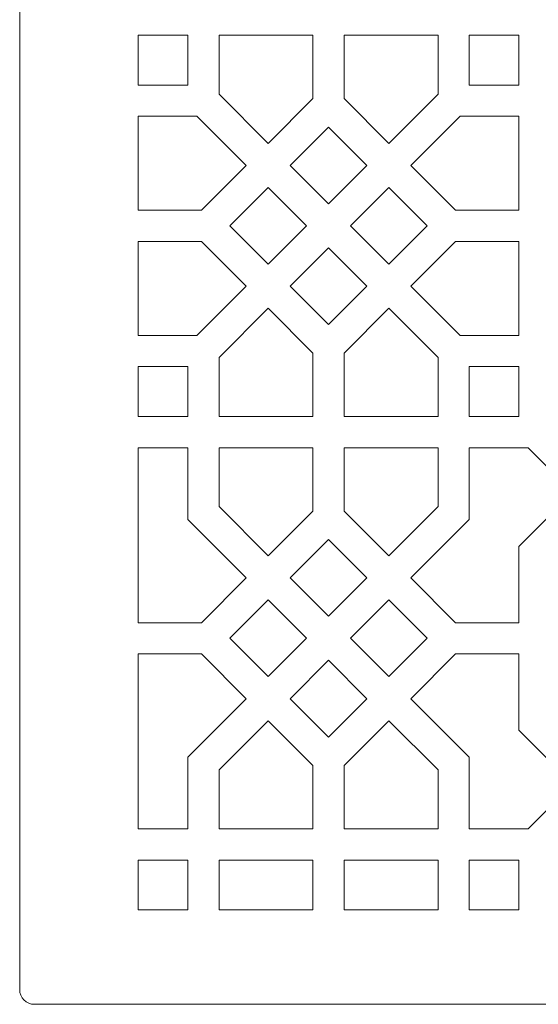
# Model space of a CAD drawing. Header units: centimetres. Extents: x -89 to 87, y -34 to 44.
# Tile 11 of 35: x -89.5 to -82.45, y 11.88 to 25.24. Entities that reach past the tile are written whole.
import ezdxf

# ---------------------------------------------------------------- set-up
doc = ezdxf.new("R2010")
doc.units = ezdxf.units.CM
doc.header["$MEASUREMENT"] = 0
doc.layers.add('Layer 1', color=7, linetype='Continuous')

msp = doc.modelspace()

# ---------------------------------------------------------------- linework, layer by layer
at = {"layer": 'Layer 1', "color": 254, "lineweight": 9}
for points, knots in [([(-73.52524, 33.01503), (-73.52524, 33.01503), (-89.29524, 33.01503), (-89.29524, 33.01503), (-89.29524, 33.01503), (-89.40524, 33.01503), (-89.49525, 32.92503), (-89.49525, 32.81502), (-89.49525, 32.81502), (-89.49525, 32.81502), (-89.49525, 12.07503), (-89.49525, 12.07503), (-89.49525, 12.07503), (-89.49525, 11.96503), (-89.40524, 11.87503), (-89.29524, 11.87503), (-89.29524, 11.87503), (-89.29524, 11.87503), (-73.52524, 11.87503), (-73.52524, 11.87503), (-73.52524, 11.87503), (-73.52524, 11.87503), (-73.52524, 19.38784), (-73.52524, 19.38784), (-73.52524, 19.38784), (-73.52524, 19.54188), (-73.64022, 19.66972), (-73.79339, 19.68608), (-73.79339, 19.68608), (-75.18574, 19.83482), (-76.27023, 21.0132), (-76.27023, 22.44503), (-76.27023, 22.44503), (-76.27023, 23.87686), (-75.18574, 25.05524), (-73.79339, 25.20398), (-73.79339, 25.20398), (-73.64025, 25.22033), (-73.52524, 25.34821), (-73.52524, 25.50222), (-73.52524, 25.50222), (-73.52524, 25.50222), (-73.52524, 33.01503), (-73.52524, 33.01503)], [0, 0, 0, 0, 0.08333333, 0.08333333, 0.08333333, 0.08333333, 0.16666667, 0.16666667, 0.16666667, 0.16666667, 0.25, 0.25, 0.25, 0.25, 0.33333333, 0.33333333, 0.33333333, 0.33333333, 0.41666667, 0.41666667, 0.41666667, 0.41666667, 0.5, 0.5, 0.5, 0.5, 0.58333333, 0.58333333, 0.58333333, 0.58333333, 0.66666667, 0.66666667, 0.66666667, 0.66666667, 0.75, 0.75, 0.75, 0.75, 0.83333333, 0.83333333, 0.83333333, 0.83333333, 1, 1, 1, 1]), ([(-87.88608, 25.03336), (-87.88608, 25.03336), (-87.88608, 24.3567), (-87.88608, 24.3567), (-87.88608, 24.3567), (-87.88608, 24.3567), (-87.20942, 24.3567), (-87.20942, 24.3567), (-87.20942, 24.3567), (-87.20942, 24.3567), (-87.20942, 25.03336), (-87.20942, 25.03336), (-87.20942, 25.03336), (-87.20942, 25.03336), (-87.88608, 25.03336), (-87.88608, 25.03336)], [0, 0, 0, 0, 0.2, 0.2, 0.2, 0.2, 0.4, 0.4, 0.4, 0.4, 0.6, 0.6, 0.6, 0.6, 1, 1, 1, 1]), ([(-86.78608, 25.03336), (-86.78608, 25.03336), (-86.78608, 24.23266), (-86.78608, 24.23266), (-86.78608, 24.23266), (-86.78608, 24.23266), (-86.11785, 23.56443), (-86.11785, 23.56443), (-86.11785, 23.56443), (-86.11785, 23.56443), (-85.50942, 24.17286), (-85.50942, 24.17286), (-85.50942, 24.17286), (-85.50942, 24.17286), (-85.50942, 25.03336), (-85.50942, 25.03336), (-85.50942, 25.03336), (-85.50942, 25.03336), (-86.78608, 25.03336), (-86.78608, 25.03336)], [0, 0, 0, 0, 0.16666667, 0.16666667, 0.16666667, 0.16666667, 0.33333333, 0.33333333, 0.33333333, 0.33333333, 0.5, 0.5, 0.5, 0.5, 0.66666667, 0.66666667, 0.66666667, 0.66666667, 1, 1, 1, 1]), ([(-83.80942, 24.23266), (-83.80942, 24.23266), (-83.80942, 25.03336), (-83.80942, 25.03336), (-83.80942, 25.03336), (-83.80942, 25.03336), (-85.08608, 25.03336), (-85.08608, 25.03336), (-85.08608, 25.03336), (-85.08608, 25.03336), (-85.08608, 24.17286), (-85.08608, 24.17286), (-85.08608, 24.17286), (-85.08608, 24.17286), (-84.47765, 23.56443), (-84.47765, 23.56443), (-84.47765, 23.56443), (-84.47765, 23.56443), (-83.80942, 24.23266), (-83.80942, 24.23266)], [0, 0, 0, 0, 0.16666667, 0.16666667, 0.16666667, 0.16666667, 0.33333333, 0.33333333, 0.33333333, 0.33333333, 0.5, 0.5, 0.5, 0.5, 0.66666667, 0.66666667, 0.66666667, 0.66666667, 1, 1, 1, 1]), ([(-83.38608, 24.3567), (-83.38608, 24.3567), (-82.70942, 24.3567), (-82.70942, 24.3567), (-82.70942, 24.3567), (-82.70942, 24.3567), (-82.70942, 25.03336), (-82.70942, 25.03336), (-82.70942, 25.03336), (-82.70942, 25.03336), (-83.38608, 25.03336), (-83.38608, 25.03336), (-83.38608, 25.03336), (-83.38608, 25.03336), (-83.38608, 24.3567), (-83.38608, 24.3567)], [0, 0, 0, 0, 0.2, 0.2, 0.2, 0.2, 0.4, 0.4, 0.4, 0.4, 0.6, 0.6, 0.6, 0.6, 1, 1, 1, 1]), ([(-87.88608, 23.93336), (-87.88608, 23.93336), (-87.88608, 22.6567), (-87.88608, 22.6567), (-87.88608, 22.6567), (-87.88608, 22.6567), (-87.02558, 22.6567), (-87.02558, 22.6567), (-87.02558, 22.6567), (-87.02558, 22.6567), (-86.41715, 23.26513), (-86.41715, 23.26513), (-86.41715, 23.26513), (-86.41715, 23.26513), (-87.08538, 23.93336), (-87.08538, 23.93336), (-87.08538, 23.93336), (-87.08538, 23.93336), (-87.88608, 23.93336), (-87.88608, 23.93336)], [0, 0, 0, 0, 0.16666667, 0.16666667, 0.16666667, 0.16666667, 0.33333333, 0.33333333, 0.33333333, 0.33333333, 0.5, 0.5, 0.5, 0.5, 0.66666667, 0.66666667, 0.66666667, 0.66666667, 1, 1, 1, 1]), ([(-82.70942, 23.93336), (-82.70942, 23.93336), (-83.51012, 23.93336), (-83.51012, 23.93336), (-83.51012, 23.93336), (-83.51012, 23.93336), (-84.17835, 23.26513), (-84.17835, 23.26513), (-84.17835, 23.26513), (-84.17835, 23.26513), (-83.56992, 22.6567), (-83.56992, 22.6567), (-83.56992, 22.6567), (-83.56992, 22.6567), (-82.70942, 22.6567), (-82.70942, 22.6567), (-82.70942, 22.6567), (-82.70942, 22.6567), (-82.70942, 23.93336), (-82.70942, 23.93336)], [0, 0, 0, 0, 0.16666667, 0.16666667, 0.16666667, 0.16666667, 0.33333333, 0.33333333, 0.33333333, 0.33333333, 0.5, 0.5, 0.5, 0.5, 0.66666667, 0.66666667, 0.66666667, 0.66666667, 1, 1, 1, 1]), ([(-85.29775, 22.74433), (-85.29775, 22.74433), (-84.77695, 23.26513), (-84.77695, 23.26513), (-84.77695, 23.26513), (-84.77695, 23.26513), (-85.29775, 23.78593), (-85.29775, 23.78593), (-85.29775, 23.78593), (-85.29775, 23.78593), (-85.81855, 23.26513), (-85.81855, 23.26513), (-85.81855, 23.26513), (-85.81855, 23.26513), (-85.29775, 22.74433), (-85.29775, 22.74433)], [0, 0, 0, 0, 0.2, 0.2, 0.2, 0.2, 0.4, 0.4, 0.4, 0.4, 0.6, 0.6, 0.6, 0.6, 1, 1, 1, 1]), ([(-86.63865, 22.44503), (-86.63865, 22.44503), (-86.11785, 21.92423), (-86.11785, 21.92423), (-86.11785, 21.92423), (-86.11785, 21.92423), (-85.59705, 22.44503), (-85.59705, 22.44503), (-85.59705, 22.44503), (-85.59705, 22.44503), (-86.11785, 22.96583), (-86.11785, 22.96583), (-86.11785, 22.96583), (-86.11785, 22.96583), (-86.63865, 22.44503), (-86.63865, 22.44503)], [0, 0, 0, 0, 0.2, 0.2, 0.2, 0.2, 0.4, 0.4, 0.4, 0.4, 0.6, 0.6, 0.6, 0.6, 1, 1, 1, 1]), ([(-84.99845, 22.44503), (-84.99845, 22.44503), (-84.47765, 21.92423), (-84.47765, 21.92423), (-84.47765, 21.92423), (-84.47765, 21.92423), (-83.95684, 22.44503), (-83.95684, 22.44503), (-83.95684, 22.44503), (-83.95684, 22.44503), (-84.47765, 22.96583), (-84.47765, 22.96583), (-84.47765, 22.96583), (-84.47765, 22.96583), (-84.99845, 22.44503), (-84.99845, 22.44503)], [0, 0, 0, 0, 0.2, 0.2, 0.2, 0.2, 0.4, 0.4, 0.4, 0.4, 0.6, 0.6, 0.6, 0.6, 1, 1, 1, 1]), ([(-87.88608, 22.23336), (-87.88608, 22.23336), (-87.88608, 20.9567), (-87.88608, 20.9567), (-87.88608, 20.9567), (-87.88608, 20.9567), (-87.08538, 20.9567), (-87.08538, 20.9567), (-87.08538, 20.9567), (-87.08538, 20.9567), (-86.41715, 21.62493), (-86.41715, 21.62493), (-86.41715, 21.62493), (-86.41715, 21.62493), (-87.02558, 22.23336), (-87.02558, 22.23336), (-87.02558, 22.23336), (-87.02558, 22.23336), (-87.88608, 22.23336), (-87.88608, 22.23336)], [0, 0, 0, 0, 0.16666667, 0.16666667, 0.16666667, 0.16666667, 0.33333333, 0.33333333, 0.33333333, 0.33333333, 0.5, 0.5, 0.5, 0.5, 0.66666667, 0.66666667, 0.66666667, 0.66666667, 1, 1, 1, 1]), ([(-83.51012, 20.9567), (-83.51012, 20.9567), (-82.70942, 20.9567), (-82.70942, 20.9567), (-82.70942, 20.9567), (-82.70942, 20.9567), (-82.70942, 22.23336), (-82.70942, 22.23336), (-82.70942, 22.23336), (-82.70942, 22.23336), (-83.56992, 22.23336), (-83.56992, 22.23336), (-83.56992, 22.23336), (-83.56992, 22.23336), (-84.17835, 21.62493), (-84.17835, 21.62493), (-84.17835, 21.62493), (-84.17835, 21.62493), (-83.51012, 20.9567), (-83.51012, 20.9567)], [0, 0, 0, 0, 0.16666667, 0.16666667, 0.16666667, 0.16666667, 0.33333333, 0.33333333, 0.33333333, 0.33333333, 0.5, 0.5, 0.5, 0.5, 0.66666667, 0.66666667, 0.66666667, 0.66666667, 1, 1, 1, 1]), ([(-85.29775, 21.10413), (-85.29775, 21.10413), (-84.77695, 21.62493), (-84.77695, 21.62493), (-84.77695, 21.62493), (-84.77695, 21.62493), (-85.29775, 22.14573), (-85.29775, 22.14573), (-85.29775, 22.14573), (-85.29775, 22.14573), (-85.81855, 21.62493), (-85.81855, 21.62493), (-85.81855, 21.62493), (-85.81855, 21.62493), (-85.29775, 21.10413), (-85.29775, 21.10413)], [0, 0, 0, 0, 0.2, 0.2, 0.2, 0.2, 0.4, 0.4, 0.4, 0.4, 0.6, 0.6, 0.6, 0.6, 1, 1, 1, 1]), ([(-86.78608, 20.6574), (-86.78608, 20.6574), (-86.78608, 19.8567), (-86.78608, 19.8567), (-86.78608, 19.8567), (-86.78608, 19.8567), (-85.50942, 19.8567), (-85.50942, 19.8567), (-85.50942, 19.8567), (-85.50942, 19.8567), (-85.50942, 20.7172), (-85.50942, 20.7172), (-85.50942, 20.7172), (-85.50942, 20.7172), (-86.11785, 21.32563), (-86.11785, 21.32563), (-86.11785, 21.32563), (-86.11785, 21.32563), (-86.78608, 20.6574), (-86.78608, 20.6574)], [0, 0, 0, 0, 0.16666667, 0.16666667, 0.16666667, 0.16666667, 0.33333333, 0.33333333, 0.33333333, 0.33333333, 0.5, 0.5, 0.5, 0.5, 0.66666667, 0.66666667, 0.66666667, 0.66666667, 1, 1, 1, 1]), ([(-83.80942, 19.8567), (-83.80942, 19.8567), (-83.80942, 20.6574), (-83.80942, 20.6574), (-83.80942, 20.6574), (-83.80942, 20.6574), (-84.47765, 21.32563), (-84.47765, 21.32563), (-84.47765, 21.32563), (-84.47765, 21.32563), (-85.08608, 20.7172), (-85.08608, 20.7172), (-85.08608, 20.7172), (-85.08608, 20.7172), (-85.08608, 19.8567), (-85.08608, 19.8567), (-85.08608, 19.8567), (-85.08608, 19.8567), (-83.80942, 19.8567), (-83.80942, 19.8567)], [0, 0, 0, 0, 0.16666667, 0.16666667, 0.16666667, 0.16666667, 0.33333333, 0.33333333, 0.33333333, 0.33333333, 0.5, 0.5, 0.5, 0.5, 0.66666667, 0.66666667, 0.66666667, 0.66666667, 1, 1, 1, 1]), ([(-87.88608, 20.53336), (-87.88608, 20.53336), (-87.88608, 19.8567), (-87.88608, 19.8567), (-87.88608, 19.8567), (-87.88608, 19.8567), (-87.20942, 19.8567), (-87.20942, 19.8567), (-87.20942, 19.8567), (-87.20942, 19.8567), (-87.20942, 20.53336), (-87.20942, 20.53336), (-87.20942, 20.53336), (-87.20942, 20.53336), (-87.88608, 20.53336), (-87.88608, 20.53336)], [0, 0, 0, 0, 0.2, 0.2, 0.2, 0.2, 0.4, 0.4, 0.4, 0.4, 0.6, 0.6, 0.6, 0.6, 1, 1, 1, 1]), ([(-82.70942, 20.53336), (-82.70942, 20.53336), (-83.38608, 20.53336), (-83.38608, 20.53336), (-83.38608, 20.53336), (-83.38608, 20.53336), (-83.38608, 19.8567), (-83.38608, 19.8567), (-83.38608, 19.8567), (-83.38608, 19.8567), (-82.70942, 19.8567), (-82.70942, 19.8567), (-82.70942, 19.8567), (-82.70942, 19.8567), (-82.70942, 20.53336), (-82.70942, 20.53336)], [0, 0, 0, 0, 0.2, 0.2, 0.2, 0.2, 0.4, 0.4, 0.4, 0.4, 0.6, 0.6, 0.6, 0.6, 1, 1, 1, 1]), ([(-87.88608, 19.43336), (-87.88608, 19.43336), (-87.88608, 17.05672), (-87.88608, 17.05672), (-87.88608, 17.05672), (-87.88608, 17.05672), (-87.02557, 17.05672), (-87.02557, 17.05672), (-87.02557, 17.05672), (-87.02557, 17.05672), (-86.41716, 17.66514), (-86.41716, 17.66514), (-86.41716, 17.66514), (-86.41716, 17.66514), (-87.20942, 18.4574), (-87.20942, 18.4574), (-87.20942, 18.4574), (-87.20942, 18.4574), (-87.20942, 19.43336), (-87.20942, 19.43336), (-87.20942, 19.43336), (-87.20942, 19.43336), (-87.88608, 19.43336), (-87.88608, 19.43336)], [0, 0, 0, 0, 0.14285714, 0.14285714, 0.14285714, 0.14285714, 0.28571429, 0.28571429, 0.28571429, 0.28571429, 0.42857143, 0.42857143, 0.42857143, 0.42857143, 0.57142857, 0.57142857, 0.57142857, 0.57142857, 0.71428571, 0.71428571, 0.71428571, 0.71428571, 1, 1, 1, 1]), ([(-86.78608, 19.43336), (-86.78608, 19.43336), (-86.78608, 18.63266), (-86.78608, 18.63266), (-86.78608, 18.63266), (-86.78608, 18.63266), (-86.11786, 17.96444), (-86.11786, 17.96444), (-86.11786, 17.96444), (-86.11786, 17.96444), (-85.50942, 18.57287), (-85.50942, 18.57287), (-85.50942, 18.57287), (-85.50942, 18.57287), (-85.50942, 19.43336), (-85.50942, 19.43336), (-85.50942, 19.43336), (-85.50942, 19.43336), (-86.78608, 19.43336), (-86.78608, 19.43336)], [0, 0, 0, 0, 0.16666667, 0.16666667, 0.16666667, 0.16666667, 0.33333333, 0.33333333, 0.33333333, 0.33333333, 0.5, 0.5, 0.5, 0.5, 0.66666667, 0.66666667, 0.66666667, 0.66666667, 1, 1, 1, 1]), ([(-83.80942, 18.63266), (-83.80942, 18.63266), (-83.80942, 19.43336), (-83.80942, 19.43336), (-83.80942, 19.43336), (-83.80942, 19.43336), (-85.08608, 19.43336), (-85.08608, 19.43336), (-85.08608, 19.43336), (-85.08608, 19.43336), (-85.08608, 18.57287), (-85.08608, 18.57287), (-85.08608, 18.57287), (-85.08608, 18.57287), (-84.47764, 17.96444), (-84.47764, 17.96444), (-84.47764, 17.96444), (-84.47764, 17.96444), (-83.80942, 18.63266), (-83.80942, 18.63266)], [0, 0, 0, 0, 0.16666667, 0.16666667, 0.16666667, 0.16666667, 0.33333333, 0.33333333, 0.33333333, 0.33333333, 0.5, 0.5, 0.5, 0.5, 0.66666667, 0.66666667, 0.66666667, 0.66666667, 1, 1, 1, 1]), ([(-83.56993, 17.05672), (-83.56993, 17.05672), (-82.70942, 17.05672), (-82.70942, 17.05672), (-82.70942, 17.05672), (-82.70942, 17.05672), (-82.70942, 18.09247), (-82.70942, 18.09247), (-82.70942, 18.09247), (-82.70942, 18.09247), (-82.6474, 18.15449), (-82.6474, 18.15449), (-82.6474, 18.15449), (-82.6474, 18.15449), (-81.97695, 18.82494), (-81.97695, 18.82494), (-81.97695, 18.82494), (-81.97695, 18.82494), (-82.58538, 19.43336), (-82.58538, 19.43336), (-82.58538, 19.43336), (-82.58538, 19.43336), (-83.38608, 19.43336), (-83.38608, 19.43336), (-83.38608, 19.43336), (-83.38608, 19.43336), (-83.38608, 18.4574), (-83.38608, 18.4574), (-83.38608, 18.4574), (-83.38608, 18.4574), (-84.17834, 17.66514), (-84.17834, 17.66514), (-84.17834, 17.66514), (-84.17834, 17.66514), (-83.56993, 17.05672), (-83.56993, 17.05672)], [0, 0, 0, 0, 0.1, 0.1, 0.1, 0.1, 0.2, 0.2, 0.2, 0.2, 0.3, 0.3, 0.3, 0.3, 0.4, 0.4, 0.4, 0.4, 0.5, 0.5, 0.5, 0.5, 0.6, 0.6, 0.6, 0.6, 0.7, 0.7, 0.7, 0.7, 0.8, 0.8, 0.8, 0.8, 1, 1, 1, 1]), ([(-85.29775, 17.14434), (-85.29775, 17.14434), (-84.77694, 17.66514), (-84.77694, 17.66514), (-84.77694, 17.66514), (-84.77694, 17.66514), (-85.29775, 18.18594), (-85.29775, 18.18594), (-85.29775, 18.18594), (-85.29775, 18.18594), (-85.81856, 17.66514), (-85.81856, 17.66514), (-85.81856, 17.66514), (-85.81856, 17.66514), (-85.29775, 17.14434), (-85.29775, 17.14434)], [0, 0, 0, 0, 0.2, 0.2, 0.2, 0.2, 0.4, 0.4, 0.4, 0.4, 0.6, 0.6, 0.6, 0.6, 1, 1, 1, 1]), ([(-86.63864, 16.84504), (-86.63864, 16.84504), (-86.11786, 16.32425), (-86.11786, 16.32425), (-86.11786, 16.32425), (-86.11786, 16.32425), (-85.59706, 16.84504), (-85.59706, 16.84504), (-85.59706, 16.84504), (-85.59706, 16.84504), (-86.11786, 17.36584), (-86.11786, 17.36584), (-86.11786, 17.36584), (-86.11786, 17.36584), (-86.63864, 16.84504), (-86.63864, 16.84504)], [0, 0, 0, 0, 0.2, 0.2, 0.2, 0.2, 0.4, 0.4, 0.4, 0.4, 0.6, 0.6, 0.6, 0.6, 1, 1, 1, 1]), ([(-84.99845, 16.84505), (-84.99845, 16.84505), (-84.47764, 16.32425), (-84.47764, 16.32425), (-84.47764, 16.32425), (-84.47764, 16.32425), (-83.95685, 16.84504), (-83.95685, 16.84504), (-83.95685, 16.84504), (-83.95685, 16.84504), (-84.47764, 17.36584), (-84.47764, 17.36584), (-84.47764, 17.36584), (-84.47764, 17.36584), (-84.99845, 16.84505), (-84.99845, 16.84505)], [0, 0, 0, 0, 0.2, 0.2, 0.2, 0.2, 0.4, 0.4, 0.4, 0.4, 0.6, 0.6, 0.6, 0.6, 1, 1, 1, 1]), ([(-87.88608, 16.63337), (-87.88608, 16.63337), (-87.88608, 14.25673), (-87.88608, 14.25673), (-87.88608, 14.25673), (-87.88608, 14.25673), (-87.20942, 14.25673), (-87.20942, 14.25673), (-87.20942, 14.25673), (-87.20942, 14.25673), (-87.20942, 15.2327), (-87.20942, 15.2327), (-87.20942, 15.2327), (-87.20942, 15.2327), (-86.41716, 16.02495), (-86.41716, 16.02495), (-86.41716, 16.02495), (-86.41716, 16.02495), (-87.02557, 16.63337), (-87.02557, 16.63337), (-87.02557, 16.63337), (-87.02557, 16.63337), (-87.88608, 16.63337), (-87.88608, 16.63337)], [0, 0, 0, 0, 0.14285714, 0.14285714, 0.14285714, 0.14285714, 0.28571429, 0.28571429, 0.28571429, 0.28571429, 0.42857143, 0.42857143, 0.42857143, 0.42857143, 0.57142857, 0.57142857, 0.57142857, 0.57142857, 0.71428571, 0.71428571, 0.71428571, 0.71428571, 1, 1, 1, 1]), ([(-81.97695, 14.86515), (-81.97695, 14.86515), (-82.70942, 15.59763), (-82.70942, 15.59763), (-82.70942, 15.59763), (-82.70942, 15.59763), (-82.70942, 16.63337), (-82.70942, 16.63337), (-82.70942, 16.63337), (-82.70942, 16.63337), (-83.56993, 16.63337), (-83.56993, 16.63337), (-83.56993, 16.63337), (-83.56993, 16.63337), (-84.17834, 16.02495), (-84.17834, 16.02495), (-84.17834, 16.02495), (-84.17834, 16.02495), (-83.38608, 15.2327), (-83.38608, 15.2327), (-83.38608, 15.2327), (-83.38608, 15.2327), (-83.38608, 14.25673), (-83.38608, 14.25673), (-83.38608, 14.25673), (-83.38608, 14.25673), (-82.58538, 14.25673), (-82.58538, 14.25673), (-82.58538, 14.25673), (-82.58538, 14.25673), (-81.97695, 14.86515), (-81.97695, 14.86515)], [0, 0, 0, 0, 0.11111111, 0.11111111, 0.11111111, 0.11111111, 0.22222222, 0.22222222, 0.22222222, 0.22222222, 0.33333333, 0.33333333, 0.33333333, 0.33333333, 0.44444444, 0.44444444, 0.44444444, 0.44444444, 0.55555556, 0.55555556, 0.55555556, 0.55555556, 0.66666667, 0.66666667, 0.66666667, 0.66666667, 0.77777778, 0.77777778, 0.77777778, 0.77777778, 1, 1, 1, 1]), ([(-85.29775, 15.50415), (-85.29775, 15.50415), (-84.77694, 16.02495), (-84.77694, 16.02495), (-84.77694, 16.02495), (-84.77694, 16.02495), (-85.29775, 16.54576), (-85.29775, 16.54576), (-85.29775, 16.54576), (-85.29775, 16.54576), (-85.81856, 16.02495), (-85.81856, 16.02495), (-85.81856, 16.02495), (-85.81856, 16.02495), (-85.29775, 15.50415), (-85.29775, 15.50415)], [0, 0, 0, 0, 0.2, 0.2, 0.2, 0.2, 0.4, 0.4, 0.4, 0.4, 0.6, 0.6, 0.6, 0.6, 1, 1, 1, 1]), ([(-86.78608, 15.05743), (-86.78608, 15.05743), (-86.78608, 14.25673), (-86.78608, 14.25673), (-86.78608, 14.25673), (-86.78608, 14.25673), (-85.50942, 14.25673), (-85.50942, 14.25673), (-85.50942, 14.25673), (-85.50942, 14.25673), (-85.50942, 15.11722), (-85.50942, 15.11722), (-85.50942, 15.11722), (-85.50942, 15.11722), (-86.11786, 15.72565), (-86.11786, 15.72565), (-86.11786, 15.72565), (-86.11786, 15.72565), (-86.78608, 15.05743), (-86.78608, 15.05743)], [0, 0, 0, 0, 0.16666667, 0.16666667, 0.16666667, 0.16666667, 0.33333333, 0.33333333, 0.33333333, 0.33333333, 0.5, 0.5, 0.5, 0.5, 0.66666667, 0.66666667, 0.66666667, 0.66666667, 1, 1, 1, 1]), ([(-83.80942, 14.25673), (-83.80942, 14.25673), (-83.80942, 15.05743), (-83.80942, 15.05743), (-83.80942, 15.05743), (-83.80942, 15.05743), (-84.47764, 15.72565), (-84.47764, 15.72565), (-84.47764, 15.72565), (-84.47764, 15.72565), (-85.08608, 15.11722), (-85.08608, 15.11722), (-85.08608, 15.11722), (-85.08608, 15.11722), (-85.08608, 14.25673), (-85.08608, 14.25673), (-85.08608, 14.25673), (-85.08608, 14.25673), (-83.80942, 14.25673), (-83.80942, 14.25673)], [0, 0, 0, 0, 0.16666667, 0.16666667, 0.16666667, 0.16666667, 0.33333333, 0.33333333, 0.33333333, 0.33333333, 0.5, 0.5, 0.5, 0.5, 0.66666667, 0.66666667, 0.66666667, 0.66666667, 1, 1, 1, 1]), ([(-87.88608, 13.83339), (-87.88608, 13.83339), (-87.88608, 13.15673), (-87.88608, 13.15673), (-87.88608, 13.15673), (-87.88608, 13.15673), (-87.20942, 13.15673), (-87.20942, 13.15673), (-87.20942, 13.15673), (-87.20942, 13.15673), (-87.20942, 13.83339), (-87.20942, 13.83339), (-87.20942, 13.83339), (-87.20942, 13.83339), (-87.88608, 13.83339), (-87.88608, 13.83339)], [0, 0, 0, 0, 0.2, 0.2, 0.2, 0.2, 0.4, 0.4, 0.4, 0.4, 0.6, 0.6, 0.6, 0.6, 1, 1, 1, 1]), ([(-86.78608, 13.15673), (-86.78608, 13.15673), (-85.50942, 13.15673), (-85.50942, 13.15673), (-85.50942, 13.15673), (-85.50942, 13.15673), (-85.50942, 13.83339), (-85.50942, 13.83339), (-85.50942, 13.83339), (-85.50942, 13.83339), (-86.78608, 13.83339), (-86.78608, 13.83339), (-86.78608, 13.83339), (-86.78608, 13.83339), (-86.78608, 13.15673), (-86.78608, 13.15673)], [0, 0, 0, 0, 0.2, 0.2, 0.2, 0.2, 0.4, 0.4, 0.4, 0.4, 0.6, 0.6, 0.6, 0.6, 1, 1, 1, 1]), ([(-85.08608, 13.15673), (-85.08608, 13.15673), (-83.80942, 13.15673), (-83.80942, 13.15673), (-83.80942, 13.15673), (-83.80942, 13.15673), (-83.80942, 13.83339), (-83.80942, 13.83339), (-83.80942, 13.83339), (-83.80942, 13.83339), (-85.08608, 13.83339), (-85.08608, 13.83339), (-85.08608, 13.83339), (-85.08608, 13.83339), (-85.08608, 13.15673), (-85.08608, 13.15673)], [0, 0, 0, 0, 0.2, 0.2, 0.2, 0.2, 0.4, 0.4, 0.4, 0.4, 0.6, 0.6, 0.6, 0.6, 1, 1, 1, 1]), ([(-83.38608, 13.15673), (-83.38608, 13.15673), (-82.70942, 13.15673), (-82.70942, 13.15673), (-82.70942, 13.15673), (-82.70942, 13.15673), (-82.70942, 13.83339), (-82.70942, 13.83339), (-82.70942, 13.83339), (-82.70942, 13.83339), (-83.38608, 13.83339), (-83.38608, 13.83339), (-83.38608, 13.83339), (-83.38608, 13.83339), (-83.38608, 13.15673), (-83.38608, 13.15673)], [0, 0, 0, 0, 0.2, 0.2, 0.2, 0.2, 0.4, 0.4, 0.4, 0.4, 0.6, 0.6, 0.6, 0.6, 1, 1, 1, 1])]:
    msp.add_open_spline(points, degree=3, knots=knots, dxfattribs=at)

doc.saveas('drawing.dxf')
